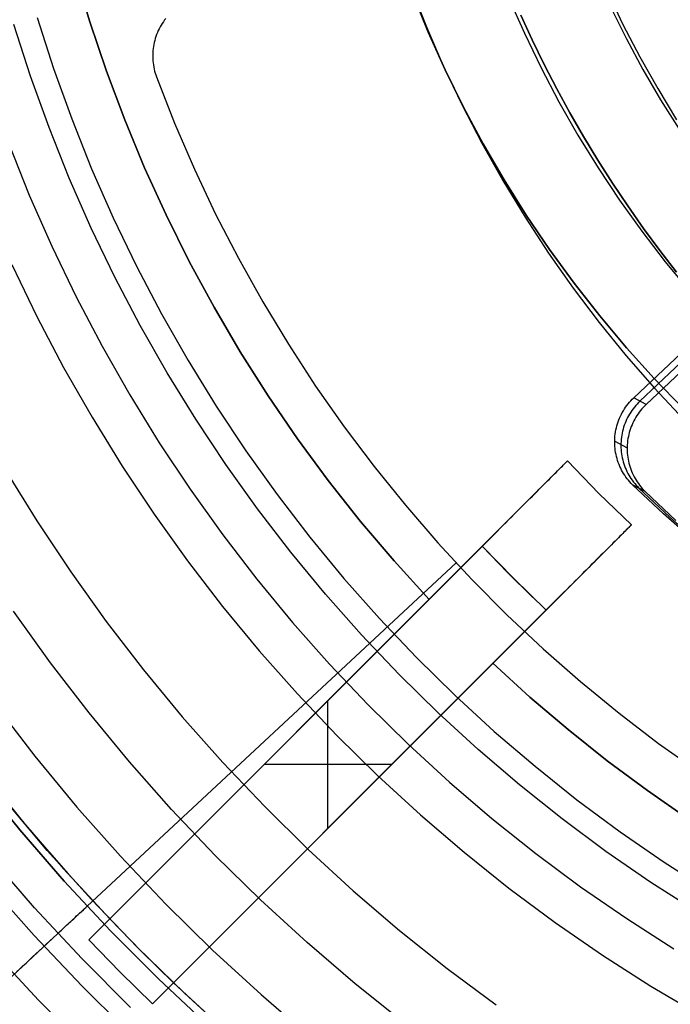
# Model space of a CAD drawing. Header units: millimetres. Extents: x 8929 to 10091, y -2708 to -1691.
# Tile 77 of 196: x 9485 to 9496, y -2082 to -2066. Entities that reach past the tile are written whole.
import ezdxf

# ---------------------------------------------------------------- set-up
doc = ezdxf.new("R2010")
doc.units = ezdxf.units.MM
for name, color, linetype in [('1', 7, 'Continuous'), ('COLOR EXT', 7, 'Continuous'), ('luz', 7, 'Continuous'), ('PLASTICO NEGRO', 7, 'Continuous')]:
    doc.layers.add(name, color=color, linetype=linetype)

msp = doc.modelspace()

# ---------------------------------------------------------------- linework, layer by layer
at = {"layer": '1', "color": 7, "true_color": 0xffffff}
for p, q in [((9491.473, -2065.085, 44.653), (9491.735, -2065.747, 44.653)), ((9494.737, -2065.159, 36.403), (9494.997, -2065.706, 36.403)), ((9493.103, -2065.267, 40.51), (9493.359, -2065.851, 40.51)), ((9493.103, -2065.267, 43.135), (9493.359, -2065.851, 43.135)), ((9494.795, -2065.422, 36.403), (9495.053, -2065.942, 36.403)), ((9493.298, -2065.55, 37.885), (9493.488, -2065.962, 37.885)), ((9493.488, -2065.962, 43.135), (9493.298, -2065.55, 43.135)), ((9491.735, -2065.747, 44.653), (9492.018, -2066.401, 44.653)), ((9493.359, -2065.851, 40.51), (9493.636, -2066.426, 40.51)), ((9493.359, -2065.851, 43.135), (9493.636, -2066.426, 43.135)), ((9494.997, -2065.706, 36.403), (9495.276, -2066.243, 36.403)), ((9493.488, -2065.962, 37.885), (9493.687, -2066.371, 37.885)), ((9493.687, -2066.371, 43.135), (9493.488, -2065.962, 43.135)), ((9495.053, -2065.942, 36.403), (9495.329, -2066.453, 36.403)), ((9495.276, -2066.243, 36.403), (9495.573, -2066.771, 36.403)), ((9492.018, -2066.401, 44.653), (9492.324, -2067.044, 44.653)), ((9493.636, -2066.426, 40.51), (9493.933, -2066.991, 40.51)), ((9493.636, -2066.426, 43.135), (9493.933, -2066.991, 43.135)), ((9493.687, -2066.371, 37.885), (9493.896, -2066.775, 37.885)), ((9493.896, -2066.775, 43.135), (9493.687, -2066.371, 43.135)), ((9495.329, -2066.453, 36.403), (9495.622, -2066.954, 36.403)), ((9493.896, -2066.775, 37.885), (9494.114, -2067.174, 37.885)), ((9494.114, -2067.174, 43.135), (9493.896, -2066.775, 43.135)), ((9495.573, -2066.771, 36.403), (9495.887, -2067.289, 36.403)), ((9493.933, -2066.991, 40.51), (9494.249, -2067.545, 40.51)), ((9493.933, -2066.991, 43.135), (9494.249, -2067.545, 43.135)), ((9495.622, -2066.954, 36.403), (9495.932, -2067.444, 36.403)), ((9492.324, -2067.044, 44.653), (9492.652, -2067.677, 44.653)), ((9494.114, -2067.174, 37.885), (9494.341, -2067.568, 37.885)), ((9494.341, -2067.568, 43.135), (9494.114, -2067.174, 43.135)), ((9494.249, -2067.545, 40.51), (9494.583, -2068.088, 40.51)), ((9494.249, -2067.545, 43.135), (9494.583, -2068.088, 43.135)), ((9494.341, -2067.568, 37.885), (9494.577, -2067.957, 37.885)), ((9494.577, -2067.957, 43.135), (9494.341, -2067.568, 43.135)), ((9492.652, -2067.677, 44.653), (9493.001, -2068.298, 44.653)), ((9494.577, -2067.957, 37.885), (9494.822, -2068.341, 37.885)), ((9494.822, -2068.341, 43.135), (9494.577, -2067.957, 43.135)), ((9494.583, -2068.088, 40.51), (9494.937, -2068.62, 40.51)), ((9494.583, -2068.088, 43.135), (9494.937, -2068.62, 43.135)), ((9493.001, -2068.298, 44.653), (9493.371, -2068.906, 44.653)), ((9494.822, -2068.341, 37.885), (9495.075, -2068.719, 37.885)), ((9495.075, -2068.719, 43.135), (9494.822, -2068.341, 43.135)), ((9494.937, -2068.62, 40.51), (9495.308, -2069.138, 40.51)), ((9494.937, -2068.62, 43.135), (9495.308, -2069.138, 43.135)), ((9495.075, -2068.719, 37.885), (9495.337, -2069.091, 37.885)), ((9495.337, -2069.091, 43.135), (9495.075, -2068.719, 43.135)), ((9493.371, -2068.906, 44.653), (9493.761, -2069.502, 44.653)), ((9495.337, -2069.091, 37.885), (9495.607, -2069.458, 37.885)), ((9495.607, -2069.458, 43.135), (9495.337, -2069.091, 43.135)), ((9495.308, -2069.138, 40.51), (9495.697, -2069.644, 40.51)), ((9495.308, -2069.138, 43.135), (9495.697, -2069.644, 43.135)), ((9495.607, -2069.458, 37.885), (9495.885, -2069.817, 37.885)), ((9495.885, -2069.817, 43.135), (9495.607, -2069.458, 43.135)), ((9493.761, -2069.502, 44.653), (9494.172, -2070.084, 44.653)), ((9495.697, -2069.644, 40.51), (9496.104, -2070.136, 40.51)), ((9495.697, -2069.644, 43.135), (9496.104, -2070.136, 43.135)), ((9494.172, -2070.084, 44.653), (9494.602, -2070.652, 44.653)), ((9494.602, -2070.652, 44.653), (9495.051, -2071.205, 44.653)), ((9495.051, -2071.205, 44.653), (9495.519, -2071.742, 44.653)), ((9495.519, -2071.742, 44.653), (9496.005, -2072.263, 44.653))]:
    msp.add_line(p, q, dxfattribs=at)
at = {"layer": '1', "color": 7, "true_color": 0xf4f4f4}
for p, q in [((9491.501, -2065.192, 206.567), (9491.762, -2065.831, 206.567)), ((9491.762, -2065.831, 208.385), (9491.501, -2065.192, 208.385)), ((9491.501, -2065.192, 207.476), (9491.762, -2065.831, 207.476)), ((9491.762, -2065.831, 206.567), (9492.045, -2066.46, 206.567)), ((9492.045, -2066.46, 208.385), (9491.762, -2065.831, 208.385)), ((9491.762, -2065.831, 207.476), (9492.045, -2066.46, 207.476)), ((9492.045, -2066.46, 206.567), (9492.35, -2067.08, 206.567)), ((9492.35, -2067.08, 208.385), (9492.045, -2066.46, 208.385)), ((9492.045, -2066.46, 207.476), (9492.35, -2067.08, 207.476)), ((9492.35, -2067.08, 206.567), (9492.676, -2067.689, 206.567)), ((9492.676, -2067.689, 208.385), (9492.35, -2067.08, 208.385)), ((9492.35, -2067.08, 207.476), (9492.676, -2067.689, 207.476)), ((9492.676, -2067.689, 206.567), (9493.023, -2068.286, 206.567)), ((9493.023, -2068.286, 208.385), (9492.676, -2067.689, 208.385)), ((9492.676, -2067.689, 207.476), (9493.023, -2068.286, 207.476)), ((9493.023, -2068.286, 206.567), (9493.39, -2068.87, 206.567)), ((9493.39, -2068.87, 208.385), (9493.023, -2068.286, 208.385)), ((9493.023, -2068.286, 207.476), (9493.39, -2068.87, 207.476)), ((9493.39, -2068.87, 206.567), (9493.777, -2069.442, 206.567)), ((9493.777, -2069.442, 208.385), (9493.39, -2068.87, 208.385)), ((9493.39, -2068.87, 207.476), (9493.777, -2069.442, 207.476)), ((9493.777, -2069.442, 206.567), (9494.184, -2070, 206.567)), ((9494.184, -2070, 208.385), (9493.777, -2069.442, 208.385)), ((9493.777, -2069.442, 207.476), (9494.184, -2070, 207.476)), ((9494.184, -2070, 206.567), (9494.61, -2070.544, 206.567)), ((9494.61, -2070.544, 208.385), (9494.184, -2070, 208.385)), ((9494.184, -2070, 207.476), (9494.61, -2070.544, 207.476)), ((9494.61, -2070.544, 206.567), (9495.054, -2071.072, 206.567)), ((9495.054, -2071.072, 208.385), (9494.61, -2070.544, 208.385)), ((9494.61, -2070.544, 207.476), (9495.054, -2071.072, 207.476)), ((9495.054, -2071.072, 206.567), (9495.516, -2071.585, 206.567)), ((9495.516, -2071.585, 208.385), (9495.054, -2071.072, 208.385)), ((9495.054, -2071.072, 207.476), (9495.516, -2071.585, 207.476)), ((9495.516, -2071.585, 206.567), (9495.996, -2072.082, 206.567)), ((9495.996, -2072.082, 208.385), (9495.516, -2071.585, 208.385)), ((9495.516, -2071.585, 207.476), (9495.996, -2072.082, 207.476))]:
    msp.add_line(p, q, dxfattribs=at)
at = {"layer": 'COLOR EXT', "color": 30, "true_color": 0xff8d00}
for p, q in [((9486.143, -2065.66, 16.604), (9485.896, -2064.833, 16.604)), ((9486.143, -2065.66, 20.104), (9485.896, -2064.833, 20.104)), ((9485.896, -2064.833, 18.354), (9486.143, -2065.66, 18.354)), ((9486.417, -2066.478, 16.604), (9486.143, -2065.66, 16.604)), ((9486.417, -2066.478, 20.104), (9486.143, -2065.66, 20.104)), ((9486.143, -2065.66, 18.354), (9486.417, -2066.478, 18.354)), ((9486.72, -2067.286, 16.604), (9486.417, -2066.478, 16.604)), ((9486.72, -2067.286, 20.104), (9486.417, -2066.478, 20.104)), ((9486.417, -2066.478, 18.354), (9486.72, -2067.286, 18.354)), ((9487.05, -2068.083, 16.604), (9486.72, -2067.286, 16.604)), ((9487.05, -2068.083, 20.104), (9486.72, -2067.286, 20.104)), ((9486.72, -2067.286, 18.354), (9487.05, -2068.083, 18.354)), ((9487.408, -2068.868, 16.604), (9487.05, -2068.083, 16.604)), ((9487.408, -2068.868, 20.104), (9487.05, -2068.083, 20.104)), ((9487.05, -2068.083, 18.354), (9487.408, -2068.868, 18.354)), ((9487.793, -2069.64, 16.604), (9487.408, -2068.868, 16.604)), ((9487.793, -2069.64, 20.104), (9487.408, -2068.868, 20.104)), ((9487.408, -2068.868, 18.354), (9487.793, -2069.64, 18.354)), ((9488.204, -2070.399, 16.604), (9487.793, -2069.64, 16.604)), ((9488.204, -2070.399, 20.104), (9487.793, -2069.64, 20.104)), ((9487.793, -2069.64, 18.354), (9488.204, -2070.399, 18.354)), ((9488.641, -2071.143, 16.604), (9488.204, -2070.399, 16.604)), ((9488.641, -2071.143, 20.104), (9488.204, -2070.399, 20.104)), ((9488.204, -2070.399, 18.354), (9488.641, -2071.143, 18.354)), ((9489.103, -2071.871, 16.604), (9488.641, -2071.143, 16.604)), ((9489.103, -2071.871, 20.104), (9488.641, -2071.143, 20.104)), ((9488.641, -2071.143, 18.354), (9489.103, -2071.871, 18.354)), ((9489.59, -2072.583, 16.604), (9489.103, -2071.871, 16.604)), ((9489.59, -2072.583, 20.104), (9489.103, -2071.871, 20.104)), ((9489.103, -2071.871, 18.354), (9489.59, -2072.583, 18.354)), ((9490.102, -2073.278, 16.604), (9489.59, -2072.583, 16.604)), ((9490.102, -2073.278, 20.104), (9489.59, -2072.583, 20.104)), ((9489.59, -2072.583, 18.354), (9490.102, -2073.278, 18.354)), ((9494.075, -2072.952, 21.754), (9486.471, -2080.556, 21.754)), ((9494.075, -2072.952, 20.104), (9491.776, -2075.251, 20.104)), ((9493.953, -2073.074, 25.717), (9493.972, -2073.055, 25.653)), ((9493.972, -2073.055, 25.653), (9493.99, -2073.037, 25.588)), ((9493.99, -2073.037, 25.588), (9494.006, -2073.021, 25.522)), ((9494.006, -2073.021, 25.522), (9494.02, -2073.007, 25.455)), ((9494.02, -2073.007, 25.455), (9494.033, -2072.994, 25.387)), ((9494.033, -2072.994, 25.387), (9494.044, -2072.983, 25.319)), ((9494.044, -2072.983, 25.319), (9494.054, -2072.973, 25.251)), ((9494.054, -2072.973, 25.251), (9494.061, -2072.966, 25.182)), ((9494.061, -2072.966, 25.182), (9494.067, -2072.96, 25.113)), ((9494.067, -2072.96, 25.113), (9494.072, -2072.955, 25.043)), ((9494.072, -2072.955, 25.043), (9494.074, -2072.953, 24.973)), ((9494.074, -2072.953, 24.973), (9494.075, -2072.952, 24.904)), ((9494.075, -2072.952, 24.904), (9494.075, -2072.952, 20.104)), ((9494.596, -2073.491, 24.904), (9494.075, -2072.952, 24.904)), ((9494.075, -2072.952, 20.104), (9494.596, -2073.491, 20.104)), ((9494.075, -2072.952, 22.504), (9494.596, -2073.491, 22.504)), ((9493.805, -2073.222, 26.079), (9493.833, -2073.194, 26.022)), ((9493.833, -2073.194, 26.022), (9493.86, -2073.167, 25.964)), ((9493.86, -2073.167, 25.964), (9493.886, -2073.142, 25.904)), ((9493.886, -2073.142, 25.904), (9493.909, -2073.118, 25.843)), ((9493.909, -2073.118, 25.843), (9493.932, -2073.095, 25.78)), ((9493.932, -2073.095, 25.78), (9493.953, -2073.074, 25.717)), ((9490.637, -2073.955, 16.604), (9490.102, -2073.278, 16.604)), ((9490.637, -2073.955, 20.104), (9490.102, -2073.278, 20.104)), ((9490.102, -2073.278, 18.354), (9490.637, -2073.955, 18.354)), ((9493.607, -2073.42, 26.39), (9493.643, -2073.384, 26.342)), ((9493.643, -2073.384, 26.342), (9493.678, -2073.349, 26.293)), ((9493.678, -2073.349, 26.293), (9493.712, -2073.315, 26.242)), ((9493.712, -2073.315, 26.242), (9493.744, -2073.283, 26.189)), ((9493.744, -2073.283, 26.189), (9493.775, -2073.252, 26.135)), ((9493.775, -2073.252, 26.135), (9493.805, -2073.222, 26.079)), ((9493.451, -2073.576, 26.562), (9493.492, -2073.535, 26.522)), ((9493.492, -2073.535, 26.522), (9493.531, -2073.496, 26.48)), ((9493.531, -2073.496, 26.48), (9493.57, -2073.457, 26.436)), ((9493.57, -2073.457, 26.436), (9493.607, -2073.42, 26.39)), ((9495.136, -2074.012, 24.904), (9494.596, -2073.491, 24.904)), ((9494.596, -2073.491, 20.104), (9495.136, -2074.012, 20.104)), ((9494.596, -2073.491, 22.504), (9495.136, -2074.012, 22.504)), ((9494.596, -2073.491, 20.104), (9494.596, -2073.491, 24.904)), ((9493.28, -2073.747, 26.701), (9493.324, -2073.703, 26.67)), ((9493.324, -2073.703, 26.67), (9493.368, -2073.659, 26.636)), ((9493.368, -2073.659, 26.636), (9493.41, -2073.617, 26.6)), ((9493.41, -2073.617, 26.6), (9493.451, -2073.576, 26.562)), ((9493.144, -2073.883, 26.783), (9493.19, -2073.837, 26.758)), ((9493.19, -2073.837, 26.758), (9493.236, -2073.791, 26.731)), ((9493.236, -2073.791, 26.731), (9493.28, -2073.747, 26.701)), ((9487.531, -2081.617, 21.754), (9495.136, -2074.012, 21.754)), ((9491.195, -2074.613, 16.604), (9490.637, -2073.955, 16.604)), ((9491.195, -2074.613, 20.104), (9490.637, -2073.955, 20.104)), ((9490.637, -2073.955, 18.354), (9491.195, -2074.613, 18.354)), ((9492.837, -2076.312, 20.104), (9495.136, -2074.012, 20.104)), ((9492.954, -2074.073, 26.86), (9493.002, -2074.025, 26.844)), ((9493.002, -2074.025, 26.844), (9493.05, -2073.977, 26.826)), ((9493.05, -2073.977, 26.826), (9493.097, -2073.93, 26.806)), ((9493.097, -2073.93, 26.806), (9493.144, -2073.883, 26.783)), ((9495.114, -2074.034, 25.251), (9495.105, -2074.043, 25.319)), ((9495.122, -2074.026, 25.182), (9495.114, -2074.034, 25.251)), ((9495.128, -2074.02, 25.113), (9495.122, -2074.026, 25.182)), ((9495.132, -2074.016, 25.043), (9495.128, -2074.02, 25.113)), ((9495.135, -2074.013, 24.973), (9495.132, -2074.016, 25.043)), ((9495.136, -2074.012, 24.904), (9495.135, -2074.013, 24.973)), ((9495.136, -2074.012, 20.104), (9495.136, -2074.012, 24.904)), ((9492.808, -2074.219, 26.893), (9492.857, -2074.17, 26.884)), ((9492.857, -2074.17, 26.884), (9492.906, -2074.121, 26.873)), ((9492.906, -2074.121, 26.873), (9492.954, -2074.073, 26.86)), ((9494.946, -2074.202, 25.904), (9494.921, -2074.228, 25.964)), ((9494.97, -2074.178, 25.843), (9494.946, -2074.202, 25.904)), ((9494.993, -2074.156, 25.78), (9494.97, -2074.178, 25.843)), ((9495.013, -2074.135, 25.717), (9494.993, -2074.156, 25.78)), ((9495.033, -2074.116, 25.653), (9495.013, -2074.135, 25.717)), ((9495.05, -2074.098, 25.588), (9495.033, -2074.116, 25.653)), ((9495.067, -2074.082, 25.522), (9495.05, -2074.098, 25.588)), ((9495.081, -2074.067, 25.455), (9495.067, -2074.082, 25.522)), ((9495.094, -2074.055, 25.387), (9495.081, -2074.067, 25.455)), ((9495.105, -2074.043, 25.319), (9495.094, -2074.055, 25.387)), ((9492.66, -2074.367, 26.904), (9492.71, -2074.317, 26.902)), ((9492.71, -2074.317, 26.902), (9492.759, -2074.268, 26.899)), ((9492.759, -2074.268, 26.899), (9492.808, -2074.219, 26.893)), ((9494.805, -2074.344, 26.189), (9494.772, -2074.376, 26.242)), ((9494.836, -2074.313, 26.135), (9494.805, -2074.344, 26.189)), ((9494.866, -2074.283, 26.079), (9494.836, -2074.313, 26.135)), ((9494.894, -2074.255, 26.022), (9494.866, -2074.283, 26.079)), ((9494.921, -2074.228, 25.964), (9494.894, -2074.255, 26.022)), ((9486.471, -2080.556, 26.904), (9492.66, -2074.367, 26.904)), ((9493.182, -2074.905, 26.904), (9492.66, -2074.367, 26.904)), ((9492.66, -2074.367, 26.904), (9493.075, -2074.797, 26.904)), ((9494.63, -2074.518, 26.436), (9494.592, -2074.556, 26.48)), ((9494.668, -2074.481, 26.39), (9494.63, -2074.518, 26.436)), ((9494.704, -2074.445, 26.342), (9494.668, -2074.481, 26.39)), ((9494.739, -2074.41, 26.293), (9494.704, -2074.445, 26.342)), ((9494.772, -2074.376, 26.242), (9494.739, -2074.41, 26.293)), ((9491.776, -2075.251, 16.604), (9491.195, -2074.613, 16.604)), ((9491.776, -2075.251, 20.104), (9491.195, -2074.613, 20.104)), ((9491.195, -2074.613, 18.354), (9491.776, -2075.251, 18.354)), ((9494.471, -2074.678, 26.6), (9494.428, -2074.72, 26.636)), ((9494.512, -2074.636, 26.562), (9494.471, -2074.678, 26.6)), ((9494.552, -2074.596, 26.522), (9494.512, -2074.636, 26.562)), ((9494.592, -2074.556, 26.48), (9494.552, -2074.596, 26.522)), ((9493.075, -2074.797, 26.904), (9493.5, -2075.217, 26.904)), ((9494.296, -2074.852, 26.731), (9494.251, -2074.897, 26.758)), ((9494.341, -2074.807, 26.701), (9494.296, -2074.852, 26.731)), ((9494.385, -2074.763, 26.67), (9494.341, -2074.807, 26.701)), ((9494.428, -2074.72, 26.636), (9494.385, -2074.763, 26.67)), ((9493.721, -2075.427, 26.904), (9493.182, -2074.905, 26.904)), ((9494.158, -2074.99, 26.806), (9494.111, -2075.038, 26.826)), ((9494.205, -2074.944, 26.783), (9494.158, -2074.99, 26.806)), ((9494.251, -2074.897, 26.758), (9494.205, -2074.944, 26.783)), ((9493.967, -2075.182, 26.873), (9493.918, -2075.231, 26.884)), ((9494.015, -2075.133, 26.86), (9493.967, -2075.182, 26.873)), ((9494.063, -2075.085, 26.844), (9494.015, -2075.133, 26.86)), ((9494.111, -2075.038, 26.826), (9494.063, -2075.085, 26.844)), ((9491.776, -2075.251, 16.604), (9486.122, -2080.905, 16.604)), ((9491.776, -2075.251, 20.104), (9491.776, -2075.251, 16.604)), ((9493.82, -2075.329, 26.899), (9493.77, -2075.378, 26.902)), ((9493.869, -2075.28, 26.893), (9493.82, -2075.329, 26.899)), ((9493.918, -2075.231, 26.884), (9493.869, -2075.28, 26.893)), ((9493.721, -2075.427, 26.904), (9487.531, -2081.617, 26.904)), ((9493.77, -2075.378, 26.902), (9493.721, -2075.427, 26.904)), ((9487.182, -2081.966, 16.604), (9492.837, -2076.312, 16.604)), ((9492.837, -2076.312, 16.604), (9492.837, -2076.312, 20.104)), ((9493.451, -2076.872, 20.104), (9492.837, -2076.312, 20.104)), ((9493.451, -2076.872, 16.604), (9492.837, -2076.312, 16.604)), ((9492.837, -2076.312, 18.354), (9493.451, -2076.872, 18.354)), ((9490.096, -2079.052, 26.904), (9490.096, -2076.931, 26.904)), ((9490.099, -2076.929, 16.604), (9490.099, -2076.929, 26.904)), ((9494.085, -2077.411, 20.104), (9493.451, -2076.872, 20.104)), ((9494.085, -2077.411, 16.604), (9493.451, -2076.872, 16.604)), ((9493.451, -2076.872, 18.354), (9494.085, -2077.411, 18.354)), ((9494.735, -2077.929, 20.104), (9494.085, -2077.411, 20.104)), ((9494.735, -2077.929, 16.604), (9494.085, -2077.411, 16.604)), ((9494.085, -2077.411, 18.354), (9494.735, -2077.929, 18.354)), ((9495.403, -2078.425, 20.104), (9494.735, -2077.929, 20.104)), ((9495.403, -2078.425, 16.604), (9494.735, -2077.929, 16.604)), ((9494.735, -2077.929, 18.354), (9495.403, -2078.425, 18.354)), ((9491.157, -2077.992, 26.904), (9489.035, -2077.992, 26.904)), ((9491.159, -2077.989, 16.604), (9491.159, -2077.989, 26.904)), ((9484.472, -2078.256, 24.704), (9485.114, -2079.044, 24.704)), ((9496.087, -2078.898, 20.104), (9495.403, -2078.425, 20.104)), ((9496.087, -2078.898, 16.604), (9495.403, -2078.425, 16.604)), ((9495.403, -2078.425, 18.354), (9496.087, -2078.898, 18.354)), ((9485.435, -2079.418, 29.904), (9484.73, -2078.579, 29.904)), ((9484.97, -2078.871, 19.504), (9485.706, -2079.726, 19.504)), ((9485.114, -2079.044, 24.704), (9485.781, -2079.81, 24.704)), ((9486.167, -2080.234, 29.904), (9485.435, -2079.418, 29.904)), ((9485.706, -2079.726, 19.504), (9486.471, -2080.556, 19.504)), ((9485.781, -2079.81, 24.704), (9486.471, -2080.556, 24.704)), ((9486.927, -2081.025, 29.904), (9486.167, -2080.234, 29.904)), ((9486.471, -2080.556, 19.504), (9486.122, -2080.905, 19.504)), ((9486.471, -2080.556, 26.904), (9486.995, -2081.093, 26.904)), ((9486.471, -2080.556, 19.504), (9486.471, -2080.556, 26.904)), ((9486.122, -2080.905, 16.604), (9486.122, -2080.905, 19.504)), ((9486.646, -2081.442, 16.604), (9486.122, -2080.905, 16.604)), ((9486.122, -2080.905, 19.504), (9486.646, -2081.442, 19.504)), ((9486.646, -2081.442, 18.054), (9486.122, -2080.905, 18.054)), ((9487.713, -2081.789, 29.904), (9486.927, -2081.025, 29.904)), ((9486.995, -2081.093, 26.904), (9487.531, -2081.617, 26.904)), ((9487.182, -2081.966, 16.604), (9486.646, -2081.442, 16.604)), ((9486.646, -2081.442, 19.504), (9487.182, -2081.966, 19.504)), ((9487.182, -2081.966, 18.054), (9486.646, -2081.442, 18.054)), ((9486.646, -2081.442, 19.504), (9486.646, -2081.442, 16.604)), ((9487.182, -2081.966, 19.504), (9487.531, -2081.617, 19.504)), ((9487.531, -2081.617, 19.504), (9488.359, -2082.38, 19.504)), ((9487.531, -2081.617, 26.904), (9487.531, -2081.617, 19.504)), ((9487.531, -2081.617, 24.704), (9488.359, -2082.38, 24.704)), ((9488.524, -2082.526, 29.904), (9487.713, -2081.789, 29.904)), ((9487.182, -2081.966, 19.504), (9487.182, -2081.966, 16.604))]:
    msp.add_line(p, q, dxfattribs=at)
at = {"layer": 'luz', "color": 7, "true_color": 0xffffff}
for p, q in [((9485.267, -2065.587, -19.742), (9485.539, -2066.436, -19.742)), ((9485.157, -2066.565, -19.778), (9484.881, -2065.704, -19.778)), ((9485.539, -2066.436, -19.742), (9485.841, -2067.274, -19.742)), ((9485.464, -2067.417, -19.778), (9485.157, -2066.565, -19.778)), ((9485.841, -2067.274, -19.742), (9486.171, -2068.102, -19.742)), ((9485.799, -2068.258, -19.778), (9485.464, -2067.417, -19.778)), ((9484.789, -2067.673, -19.778), (9485.134, -2068.537, -19.778)), ((9486.171, -2068.102, -19.742), (9486.53, -2068.917, -19.742)), ((9486.163, -2069.086, -19.778), (9485.799, -2068.258, -19.778)), ((9485.134, -2068.537, -19.778), (9485.508, -2069.388, -19.778)), ((9486.53, -2068.917, -19.742), (9486.916, -2069.72, -19.742)), ((9486.556, -2069.901, -19.778), (9486.163, -2069.086, -19.778)), ((9485.508, -2069.388, -19.778), (9485.912, -2070.226, -19.778)), ((9484.848, -2069.692, -20.092), (9485.262, -2070.552, -20.092)), ((9486.916, -2069.72, -19.742), (9487.33, -2070.509, -19.742)), ((9486.977, -2070.703, -19.778), (9486.556, -2069.901, -19.778)), ((9485.912, -2070.226, -19.778), (9486.344, -2071.049, -19.778)), ((9485.262, -2070.552, -20.092), (9485.706, -2071.398, -20.092)), ((9487.33, -2070.509, -19.742), (9487.772, -2071.283, -19.742)), ((9487.425, -2071.489, -19.778), (9486.977, -2070.703, -19.778)), ((9486.344, -2071.049, -19.778), (9486.804, -2071.857, -19.778)), ((9485.706, -2071.398, -20.092), (9486.179, -2072.228, -20.092)), ((9487.772, -2071.283, -19.742), (9488.239, -2072.042, -19.742)), ((9487.9, -2072.259, -19.778), (9487.425, -2071.489, -19.778)), ((9486.804, -2071.857, -19.778), (9487.292, -2072.649, -19.778)), ((9488.239, -2072.042, -19.742), (9488.733, -2072.784, -19.742)), ((9486.179, -2072.228, -20.092), (9486.68, -2073.041, -20.092)), ((9488.401, -2073.013, -19.778), (9487.9, -2072.259, -19.778)), ((9487.292, -2072.649, -19.778), (9487.807, -2073.423, -19.778)), ((9488.733, -2072.784, -19.742), (9489.251, -2073.509, -19.742)), ((9486.68, -2073.041, -20.092), (9487.209, -2073.836, -20.092)), ((9488.928, -2073.749, -19.778), (9488.401, -2073.013, -19.778)), ((9484.731, -2073.086, -20.817), (9485.263, -2073.948, -20.817)), ((9487.807, -2073.423, -19.778), (9488.348, -2074.179, -19.778)), ((9489.251, -2073.509, -19.742), (9489.795, -2074.215, -19.742)), ((9487.209, -2073.836, -20.092), (9487.765, -2074.612, -20.092)), ((9489.48, -2074.466, -19.778), (9488.928, -2073.749, -19.778)), ((9485.263, -2073.948, -20.817), (9485.824, -2074.792, -20.817)), ((9488.348, -2074.179, -19.778), (9488.916, -2074.916, -19.778)), ((9489.795, -2074.215, -19.742), (9490.362, -2074.902, -19.742)), ((9490.056, -2075.164, -19.778), (9489.48, -2074.466, -19.778)), ((9487.765, -2074.612, -20.092), (9488.347, -2075.369, -20.092)), ((9485.824, -2074.792, -20.817), (9486.414, -2075.616, -20.817)), ((9488.916, -2074.916, -19.778), (9489.508, -2075.633, -19.778)), ((9490.362, -2074.902, -19.742), (9490.953, -2075.569, -19.742)), ((9490.656, -2075.841, -19.778), (9490.056, -2075.164, -19.778)), ((9485.488, -2076.303, -20.509), (9484.875, -2075.447, -20.509)), ((9488.347, -2075.369, -20.092), (9488.955, -2076.105, -20.092)), ((9486.414, -2075.616, -20.817), (9487.032, -2076.418, -20.817)), ((9489.508, -2075.633, -19.778), (9490.124, -2076.329, -19.778)), ((9490.953, -2075.569, -19.742), (9491.567, -2076.215, -19.742)), ((9491.279, -2076.497, -19.778), (9490.656, -2075.841, -19.778)), ((9488.955, -2076.105, -20.092), (9489.589, -2076.82, -20.092)), ((9486.13, -2077.137, -20.509), (9485.488, -2076.303, -20.509)), ((9491.567, -2076.215, -19.742), (9492.202, -2076.839, -19.742)), ((9487.032, -2076.418, -20.817), (9487.677, -2077.199, -20.817)), ((9490.124, -2076.329, -19.778), (9490.765, -2077.003, -19.778)), ((9491.925, -2077.132, -19.778), (9491.279, -2076.497, -19.778)), ((9489.589, -2076.82, -20.092), (9490.246, -2077.513, -20.092)), ((9492.202, -2076.839, -19.742), (9492.859, -2077.442, -19.742)), ((9484.562, -2076.99, -20.202), (9485.229, -2077.856, -20.202)), ((9486.801, -2077.949, -20.509), (9486.13, -2077.137, -20.509)), ((9490.765, -2077.003, -19.778), (9491.428, -2077.655, -19.778)), ((9492.592, -2077.744, -19.778), (9491.925, -2077.132, -19.778)), ((9487.677, -2077.199, -20.817), (9488.349, -2077.958, -20.817)), ((9492.859, -2077.442, -19.742), (9493.536, -2078.021, -19.742)), ((9490.246, -2077.513, -20.092), (9490.927, -2078.182, -20.092)), ((9491.428, -2077.655, -19.778), (9492.113, -2078.284, -19.778)), ((9493.279, -2078.332, -19.778), (9492.592, -2077.744, -19.778)), ((9485.229, -2077.856, -20.202), (9485.925, -2078.698, -20.202)), ((9487.499, -2078.737, -20.509), (9486.801, -2077.949, -20.509)), ((9488.349, -2077.958, -20.817), (9489.046, -2078.692, -20.817)), ((9493.536, -2078.021, -19.742), (9494.233, -2078.577, -19.742)), ((9490.927, -2078.182, -20.092), (9491.631, -2078.828, -20.092)), ((9492.113, -2078.284, -19.778), (9492.82, -2078.888, -19.778)), ((9493.987, -2078.896, -19.778), (9493.279, -2078.332, -19.778)), ((9494.233, -2078.577, -19.742), (9494.948, -2079.108, -19.742)), ((9485.925, -2078.698, -20.202), (9486.649, -2079.516, -20.202)), ((9488.224, -2079.501, -20.509), (9487.499, -2078.737, -20.509)), ((9489.046, -2078.692, -20.817), (9489.769, -2079.403, -20.817)), ((9491.631, -2078.828, -20.092), (9492.357, -2079.449, -20.092)), ((9492.82, -2078.888, -19.778), (9493.547, -2079.468, -19.778)), ((9494.714, -2079.436, -19.778), (9493.987, -2078.896, -19.778)), ((9494.948, -2079.108, -19.742), (9495.682, -2079.614, -19.742)), ((9489.769, -2079.403, -20.817), (9490.515, -2080.087, -20.817)), ((9486.649, -2079.516, -20.202), (9487.402, -2080.309, -20.202)), ((9488.975, -2080.239, -20.509), (9488.224, -2079.501, -20.509)), ((9492.357, -2079.449, -20.092), (9493.103, -2080.044, -20.092)), ((9493.547, -2079.468, -19.778), (9494.293, -2080.022, -19.778)), ((9495.458, -2079.95, -19.778), (9494.714, -2079.436, -19.778)), ((9495.682, -2079.614, -19.742), (9496.432, -2080.095, -19.742)), ((9484.445, -2079.964, -21.265), (9485.214, -2080.832, -21.265)), ((9490.515, -2080.087, -20.817), (9491.285, -2080.746, -20.817)), ((9493.103, -2080.044, -20.092), (9493.87, -2080.613, -20.092)), ((9494.293, -2080.022, -19.778), (9495.059, -2080.551, -19.778)), ((9496.22, -2080.438, -19.778), (9495.458, -2079.95, -19.778)), ((9489.751, -2080.95, -20.509), (9488.975, -2080.239, -20.509)), ((9487.402, -2080.309, -20.202), (9488.181, -2081.075, -20.202)), ((9495.059, -2080.551, -19.778), (9495.842, -2081.052, -19.778)), ((9493.87, -2080.613, -20.092), (9494.656, -2081.156, -20.092)), ((9485.214, -2080.832, -21.265), (9486.013, -2081.674, -21.265)), ((9491.285, -2080.746, -20.817), (9492.077, -2081.378, -20.817)), ((9490.551, -2081.635, -20.509), (9489.751, -2080.95, -20.509)), ((9488.181, -2081.075, -20.202), (9488.986, -2081.813, -20.202)), ((9494.656, -2081.156, -20.092), (9495.46, -2081.671, -20.092)), ((9492.077, -2081.378, -20.817), (9492.891, -2081.982, -20.817)), ((9486.013, -2081.674, -21.265), (9486.84, -2082.487, -21.265)), ((9491.374, -2082.291, -20.509), (9490.551, -2081.635, -20.509)), ((9495.46, -2081.671, -20.092), (9496.282, -2082.158, -20.092)), ((9488.986, -2081.813, -20.202), (9489.817, -2082.524, -20.202))]:
    msp.add_line(p, q, dxfattribs=at)
at = {"layer": 'PLASTICO NEGRO', "color": 254, "true_color": 0xcad1ee}
for p, q in [((9487.344, -2065.688, 29.904), (9487.326, -2065.717, 29.904)), ((9487.344, -2065.688, 31.404), (9487.326, -2065.717, 31.404)), ((9487.344, -2065.688, 30.654), (9487.326, -2065.717, 30.654)), ((9487.363, -2065.659, 29.904), (9487.344, -2065.688, 29.904)), ((9487.363, -2065.659, 31.404), (9487.344, -2065.688, 31.404)), ((9487.363, -2065.659, 30.654), (9487.344, -2065.688, 30.654)), ((9487.383, -2065.631, 29.904), (9487.363, -2065.659, 29.904)), ((9487.383, -2065.631, 31.404), (9487.363, -2065.659, 31.404)), ((9487.383, -2065.631, 30.654), (9487.363, -2065.659, 30.654)), ((9487.404, -2065.604, 29.904), (9487.383, -2065.631, 29.904)), ((9487.404, -2065.604, 31.404), (9487.383, -2065.631, 31.404)), ((9487.404, -2065.604, 30.654), (9487.383, -2065.631, 30.654)), ((9487.264, -2065.839, 29.904), (9487.251, -2065.871, 29.904)), ((9487.264, -2065.839, 31.404), (9487.251, -2065.871, 31.404)), ((9487.264, -2065.839, 30.654), (9487.251, -2065.871, 30.654)), ((9487.278, -2065.808, 29.904), (9487.264, -2065.839, 29.904)), ((9487.278, -2065.808, 31.404), (9487.264, -2065.839, 31.404)), ((9487.278, -2065.808, 30.654), (9487.264, -2065.839, 30.654)), ((9487.293, -2065.777, 29.904), (9487.278, -2065.808, 29.904)), ((9487.293, -2065.777, 31.404), (9487.278, -2065.808, 31.404)), ((9487.293, -2065.777, 30.654), (9487.278, -2065.808, 30.654)), ((9487.309, -2065.747, 29.904), (9487.293, -2065.777, 29.904)), ((9487.309, -2065.747, 31.404), (9487.293, -2065.777, 31.404)), ((9487.309, -2065.747, 30.654), (9487.293, -2065.777, 30.654)), ((9487.326, -2065.717, 29.904), (9487.309, -2065.747, 29.904)), ((9487.326, -2065.717, 31.404), (9487.309, -2065.747, 31.404)), ((9487.326, -2065.717, 30.654), (9487.309, -2065.747, 30.654)), ((9487.211, -2066.003, 29.904), (9487.204, -2066.036, 29.904)), ((9487.211, -2066.003, 31.404), (9487.204, -2066.036, 31.404)), ((9487.211, -2066.003, 30.654), (9487.204, -2066.036, 30.654)), ((9487.219, -2065.969, 29.904), (9487.211, -2066.003, 29.904)), ((9487.219, -2065.969, 31.404), (9487.211, -2066.003, 31.404)), ((9487.219, -2065.969, 30.654), (9487.211, -2066.003, 30.654)), ((9487.229, -2065.936, 29.904), (9487.219, -2065.969, 29.904)), ((9487.229, -2065.936, 31.404), (9487.219, -2065.969, 31.404)), ((9487.229, -2065.936, 30.654), (9487.219, -2065.969, 30.654)), ((9487.239, -2065.904, 29.904), (9487.229, -2065.936, 29.904)), ((9487.239, -2065.904, 31.404), (9487.229, -2065.936, 31.404)), ((9487.239, -2065.904, 30.654), (9487.229, -2065.936, 30.654)), ((9487.251, -2065.871, 29.904), (9487.239, -2065.904, 29.904)), ((9487.251, -2065.871, 31.404), (9487.239, -2065.904, 31.404)), ((9487.251, -2065.871, 30.654), (9487.239, -2065.904, 30.654)), ((9487.187, -2066.172, 29.904), (9487.186, -2066.207, 29.904)), ((9487.187, -2066.172, 31.404), (9487.186, -2066.207, 31.404)), ((9487.187, -2066.172, 30.654), (9487.186, -2066.207, 30.654)), ((9487.189, -2066.138, 29.904), (9487.187, -2066.172, 29.904)), ((9487.189, -2066.138, 31.404), (9487.187, -2066.172, 31.404)), ((9487.189, -2066.138, 30.654), (9487.187, -2066.172, 30.654)), ((9487.193, -2066.104, 29.904), (9487.189, -2066.138, 29.904)), ((9487.193, -2066.104, 31.404), (9487.189, -2066.138, 31.404)), ((9487.193, -2066.104, 30.654), (9487.189, -2066.138, 30.654)), ((9487.198, -2066.07, 29.904), (9487.193, -2066.104, 29.904)), ((9487.198, -2066.07, 31.404), (9487.193, -2066.104, 31.404)), ((9487.198, -2066.07, 30.654), (9487.193, -2066.104, 30.654)), ((9487.204, -2066.036, 29.904), (9487.198, -2066.07, 29.904)), ((9487.204, -2066.036, 31.404), (9487.198, -2066.07, 31.404)), ((9487.204, -2066.036, 30.654), (9487.198, -2066.07, 30.654)), ((9487.186, -2066.207, 29.904), (9487.185, -2066.241, 29.904)), ((9487.186, -2066.207, 31.404), (9487.185, -2066.241, 31.404)), ((9487.186, -2066.207, 30.654), (9487.185, -2066.241, 30.654)), ((9487.185, -2066.241, 29.904), (9487.186, -2066.275, 29.904)), ((9487.185, -2066.241, 31.404), (9487.186, -2066.275, 31.404)), ((9487.185, -2066.241, 30.654), (9487.186, -2066.275, 30.654)), ((9487.186, -2066.275, 29.904), (9487.189, -2066.309, 29.904)), ((9487.186, -2066.275, 31.404), (9487.189, -2066.309, 31.404)), ((9487.186, -2066.275, 30.654), (9487.189, -2066.309, 30.654)), ((9487.189, -2066.309, 29.904), (9487.192, -2066.344, 29.904)), ((9487.189, -2066.309, 31.404), (9487.192, -2066.344, 31.404)), ((9487.189, -2066.309, 30.654), (9487.192, -2066.344, 30.654)), ((9487.192, -2066.344, 29.904), (9487.197, -2066.378, 29.904)), ((9487.192, -2066.344, 31.404), (9487.197, -2066.378, 31.404)), ((9487.192, -2066.344, 30.654), (9487.197, -2066.378, 30.654)), ((9487.197, -2066.378, 29.904), (9487.202, -2066.412, 29.904)), ((9487.197, -2066.378, 31.404), (9487.202, -2066.412, 31.404)), ((9487.197, -2066.378, 30.654), (9487.202, -2066.412, 30.654)), ((9487.202, -2066.412, 29.904), (9487.209, -2066.445, 29.904)), ((9487.202, -2066.412, 31.404), (9487.209, -2066.445, 31.404)), ((9487.202, -2066.412, 30.654), (9487.209, -2066.445, 30.654)), ((9487.209, -2066.445, 29.904), (9487.217, -2066.479, 29.904)), ((9487.209, -2066.445, 31.404), (9487.217, -2066.479, 31.404)), ((9487.209, -2066.445, 30.654), (9487.217, -2066.479, 30.654)), ((9487.217, -2066.479, 29.904), (9487.226, -2066.512, 29.904)), ((9487.217, -2066.479, 31.404), (9487.226, -2066.512, 31.404)), ((9487.217, -2066.479, 30.654), (9487.226, -2066.512, 30.654)), ((9487.226, -2066.512, 29.904), (9487.237, -2066.544, 29.904)), ((9487.226, -2066.512, 31.404), (9487.237, -2066.544, 31.404)), ((9487.226, -2066.512, 30.654), (9487.237, -2066.544, 30.654)), ((9487.237, -2066.544, 29.904), (9487.248, -2066.577, 29.904)), ((9487.237, -2066.544, 31.404), (9487.248, -2066.577, 31.404)), ((9487.237, -2066.544, 30.654), (9487.248, -2066.577, 30.654)), ((9487.248, -2066.577, 31.404), (9487.549, -2067.346, 31.404)), ((9487.248, -2066.577, 29.904), (9487.549, -2067.346, 29.904)), ((9487.248, -2066.577, 31.404), (9487.248, -2066.577, 29.904)), ((9487.248, -2066.577, 30.654), (9487.549, -2067.346, 30.654)), ((9487.549, -2067.346, 31.404), (9487.877, -2068.105, 31.404)), ((9487.549, -2067.346, 29.904), (9487.877, -2068.105, 29.904)), ((9487.549, -2067.346, 30.654), (9487.877, -2068.105, 30.654)), ((9487.877, -2068.105, 31.404), (9488.23, -2068.853, 31.404)), ((9487.877, -2068.105, 29.904), (9488.23, -2068.853, 29.904)), ((9487.877, -2068.105, 30.654), (9488.23, -2068.853, 30.654)), ((9488.23, -2068.853, 31.404), (9488.608, -2069.587, 31.404)), ((9488.23, -2068.853, 29.904), (9488.608, -2069.587, 29.904)), ((9488.23, -2068.853, 30.654), (9488.608, -2069.587, 30.654)), ((9488.608, -2069.587, 31.404), (9489.012, -2070.309, 31.404)), ((9488.608, -2069.587, 29.904), (9489.012, -2070.309, 29.904)), ((9488.608, -2069.587, 30.654), (9489.012, -2070.309, 30.654)), ((9489.012, -2070.309, 31.404), (9489.439, -2071.016, 31.404)), ((9489.012, -2070.309, 29.904), (9489.439, -2071.016, 29.904)), ((9489.012, -2070.309, 30.654), (9489.439, -2071.016, 30.654)), ((9495.176, -2071.904, 30.361), (9496.448, -2070.701, 30.449)), ((9496.551, -2070.757, 29.708), (9495.279, -2071.959, 29.62)), ((9496.655, -2070.812, 28.967), (9495.382, -2072.014, 28.879)), ((9489.439, -2071.016, 31.404), (9489.89, -2071.709, 31.404)), ((9489.439, -2071.016, 29.904), (9489.89, -2071.709, 29.904)), ((9489.439, -2071.016, 30.654), (9489.89, -2071.709, 30.654)), ((9489.89, -2071.709, 31.404), (9490.365, -2072.385, 31.404)), ((9489.89, -2071.709, 29.904), (9490.365, -2072.385, 29.904)), ((9489.89, -2071.709, 30.654), (9490.365, -2072.385, 30.654)), ((9495.151, -2071.928, 30.359), (9495.176, -2071.904, 30.361)), ((9495.382, -2072.014, 28.879), (9495.176, -2071.904, 30.361)), ((9495.022, -2072.088, 30.353), (9495.041, -2072.06, 30.353)), ((9495.041, -2072.06, 30.353), (9495.061, -2072.032, 30.354)), ((9495.061, -2072.032, 30.354), (9495.082, -2072.005, 30.355)), ((9495.082, -2072.005, 30.355), (9495.104, -2071.978, 30.356)), ((9495.104, -2071.978, 30.356), (9495.127, -2071.953, 30.358)), ((9495.127, -2071.953, 30.358), (9495.151, -2071.928, 30.359)), ((9495.186, -2072.06, 29.615), (9495.164, -2072.087, 29.614)), ((9495.208, -2072.033, 29.616), (9495.186, -2072.06, 29.615)), ((9495.231, -2072.008, 29.617), (9495.208, -2072.033, 29.616)), ((9495.254, -2071.983, 29.619), (9495.231, -2072.008, 29.617)), ((9495.279, -2071.959, 29.62), (9495.254, -2071.983, 29.619)), ((9495.334, -2072.063, 28.876), (9495.311, -2072.088, 28.875)), ((9495.358, -2072.038, 28.877), (9495.334, -2072.063, 28.876)), ((9495.382, -2072.014, 28.879), (9495.358, -2072.038, 28.877)), ((9494.928, -2072.272, 30.353), (9494.941, -2072.24, 30.353)), ((9494.941, -2072.24, 30.353), (9494.955, -2072.209, 30.353)), ((9494.955, -2072.209, 30.353), (9494.97, -2072.178, 30.352)), ((9494.97, -2072.178, 30.352), (9494.986, -2072.148, 30.352)), ((9494.986, -2072.148, 30.352), (9495.003, -2072.118, 30.353)), ((9495.003, -2072.118, 30.353), (9495.022, -2072.088, 30.353)), ((9495.073, -2072.233, 29.612), (9495.058, -2072.264, 29.612)), ((9495.089, -2072.203, 29.612), (9495.073, -2072.233, 29.612)), ((9495.107, -2072.173, 29.612), (9495.089, -2072.203, 29.612)), ((9495.125, -2072.143, 29.613), (9495.107, -2072.173, 29.612)), ((9495.144, -2072.115, 29.613), (9495.125, -2072.143, 29.613)), ((9495.164, -2072.087, 29.614), (9495.144, -2072.115, 29.613)), ((9495.21, -2072.228, 28.871), (9495.193, -2072.258, 28.871)), ((9495.228, -2072.199, 28.871), (9495.21, -2072.228, 28.871)), ((9495.248, -2072.17, 28.872), (9495.228, -2072.199, 28.871)), ((9495.268, -2072.142, 28.873), (9495.248, -2072.17, 28.872)), ((9495.289, -2072.115, 28.874), (9495.268, -2072.142, 28.873)), ((9495.311, -2072.088, 28.875), (9495.289, -2072.115, 28.874)), ((9490.365, -2072.385, 31.404), (9490.863, -2073.045, 31.404)), ((9490.365, -2072.385, 29.904), (9490.863, -2073.045, 29.904)), ((9490.365, -2072.385, 30.654), (9490.863, -2073.045, 30.654)), ((9494.879, -2072.437, 30.359), (9494.887, -2072.404, 30.358)), ((9494.887, -2072.404, 30.358), (9494.895, -2072.37, 30.356)), ((9494.895, -2072.37, 30.356), (9494.905, -2072.337, 30.355)), ((9494.905, -2072.337, 30.355), (9494.916, -2072.305, 30.354)), ((9494.916, -2072.305, 30.354), (9494.928, -2072.272, 30.353)), ((9495.008, -2072.392, 29.615), (9494.998, -2072.425, 29.616)), ((9495.019, -2072.36, 29.614), (9495.008, -2072.392, 29.615)), ((9495.031, -2072.327, 29.613), (9495.019, -2072.36, 29.614)), ((9495.044, -2072.295, 29.613), (9495.031, -2072.327, 29.613)), ((9495.058, -2072.264, 29.612), (9495.044, -2072.295, 29.613)), ((9495.134, -2072.382, 28.872), (9495.122, -2072.415, 28.873)), ((9495.147, -2072.35, 28.871), (9495.134, -2072.382, 28.872)), ((9495.162, -2072.319, 28.871), (9495.147, -2072.35, 28.871)), ((9495.177, -2072.288, 28.871), (9495.162, -2072.319, 28.871)), ((9495.193, -2072.258, 28.871), (9495.177, -2072.288, 28.871)), ((9494.861, -2072.574, 30.367), (9494.864, -2072.539, 30.365)), ((9494.864, -2072.539, 30.365), (9494.868, -2072.505, 30.362)), ((9494.868, -2072.505, 30.362), (9494.873, -2072.471, 30.361)), ((9494.873, -2072.471, 30.361), (9494.879, -2072.437, 30.359)), ((9494.971, -2072.56, 29.622), (9494.967, -2072.594, 29.624)), ((9494.976, -2072.526, 29.62), (9494.971, -2072.56, 29.622)), ((9494.982, -2072.492, 29.619), (9494.976, -2072.526, 29.62)), ((9494.99, -2072.459, 29.617), (9494.982, -2072.492, 29.619)), ((9494.998, -2072.425, 29.616), (9494.99, -2072.459, 29.617)), ((9495.086, -2072.547, 28.877), (9495.08, -2072.581, 28.879)), ((9495.093, -2072.514, 28.876), (9495.086, -2072.547, 28.877)), ((9495.102, -2072.48, 28.875), (9495.093, -2072.514, 28.876)), ((9495.112, -2072.447, 28.874), (9495.102, -2072.48, 28.875)), ((9495.122, -2072.415, 28.873), (9495.112, -2072.447, 28.874)), ((9494.859, -2072.608, 30.369), (9494.861, -2072.574, 30.367)), ((9494.859, -2072.642, 30.372), (9494.859, -2072.608, 30.369)), ((9494.859, -2072.625, 30.37), (9495.066, -2072.735, 28.889)), ((9494.86, -2072.677, 30.374), (9494.859, -2072.642, 30.372)), ((9494.862, -2072.711, 30.377), (9494.86, -2072.677, 30.374)), ((9494.865, -2072.745, 30.38), (9494.862, -2072.711, 30.377)), ((9494.963, -2072.663, 29.629), (9494.962, -2072.697, 29.631)), ((9494.962, -2072.697, 29.631), (9494.963, -2072.732, 29.634)), ((9494.964, -2072.629, 29.626), (9494.963, -2072.663, 29.629)), ((9494.967, -2072.594, 29.624), (9494.964, -2072.629, 29.626)), ((9495.068, -2072.684, 28.885), (9495.066, -2072.718, 28.887)), ((9495.066, -2072.718, 28.887), (9495.066, -2072.753, 28.89)), ((9495.071, -2072.65, 28.883), (9495.068, -2072.684, 28.885)), ((9495.074, -2072.615, 28.881), (9495.071, -2072.65, 28.883)), ((9495.08, -2072.581, 28.879), (9495.074, -2072.615, 28.881)), ((9494.869, -2072.779, 30.383), (9494.865, -2072.745, 30.38)), ((9494.874, -2072.813, 30.387), (9494.869, -2072.779, 30.383)), ((9494.881, -2072.847, 30.39), (9494.874, -2072.813, 30.387)), ((9494.889, -2072.88, 30.394), (9494.881, -2072.847, 30.39)), ((9494.898, -2072.913, 30.397), (9494.889, -2072.88, 30.394)), ((9494.963, -2072.732, 29.634), (9494.965, -2072.766, 29.637)), ((9494.965, -2072.766, 29.637), (9494.968, -2072.8, 29.64)), ((9494.968, -2072.8, 29.64), (9494.972, -2072.834, 29.643)), ((9494.972, -2072.834, 29.643), (9494.978, -2072.868, 29.646)), ((9494.978, -2072.868, 29.646), (9494.984, -2072.902, 29.649)), ((9495.066, -2072.753, 28.89), (9495.066, -2072.787, 28.893)), ((9495.066, -2072.787, 28.893), (9495.068, -2072.821, 28.895)), ((9495.068, -2072.821, 28.895), (9495.071, -2072.855, 28.898)), ((9495.071, -2072.855, 28.898), (9495.076, -2072.889, 28.902)), ((9495.076, -2072.889, 28.902), (9495.081, -2072.923, 28.905)), ((9490.863, -2073.045, 31.404), (9491.382, -2073.688, 31.404)), ((9490.863, -2073.045, 29.904), (9491.382, -2073.688, 29.904)), ((9490.863, -2073.045, 30.654), (9491.382, -2073.688, 30.654)), ((9494.908, -2072.946, 30.401), (9494.898, -2072.913, 30.397)), ((9494.919, -2072.978, 30.405), (9494.908, -2072.946, 30.401)), ((9494.931, -2073.01, 30.409), (9494.919, -2072.978, 30.405)), ((9494.944, -2073.042, 30.414), (9494.931, -2073.01, 30.409)), ((9494.959, -2073.073, 30.418), (9494.944, -2073.042, 30.414)), ((9494.984, -2072.902, 29.649), (9494.992, -2072.935, 29.653)), ((9494.992, -2072.935, 29.653), (9495.001, -2072.968, 29.657)), ((9495.001, -2072.968, 29.657), (9495.011, -2073.001, 29.66)), ((9495.011, -2073.001, 29.66), (9495.022, -2073.033, 29.664)), ((9495.022, -2073.033, 29.664), (9495.034, -2073.065, 29.669)), ((9495.081, -2072.923, 28.905), (9495.088, -2072.957, 28.908)), ((9495.088, -2072.957, 28.908), (9495.095, -2072.99, 28.912)), ((9495.095, -2072.99, 28.912), (9495.104, -2073.023, 28.916)), ((9495.104, -2073.023, 28.916), (9495.114, -2073.056, 28.92)), ((9495.114, -2073.056, 28.92), (9495.125, -2073.089, 28.924)), ((9494.974, -2073.103, 30.422), (9494.959, -2073.073, 30.418)), ((9494.991, -2073.133, 30.427), (9494.974, -2073.103, 30.422)), ((9495.008, -2073.163, 30.432), (9494.991, -2073.133, 30.427)), ((9495.027, -2073.191, 30.436), (9495.008, -2073.163, 30.432)), ((9495.046, -2073.219, 30.441), (9495.027, -2073.191, 30.436)), ((9495.034, -2073.065, 29.669), (9495.048, -2073.097, 29.673)), ((9495.067, -2073.247, 30.446), (9495.046, -2073.219, 30.441)), ((9495.048, -2073.097, 29.673), (9495.062, -2073.128, 29.677)), ((9495.062, -2073.128, 29.677), (9495.077, -2073.158, 29.681)), ((9495.077, -2073.158, 29.681), (9495.094, -2073.188, 29.686)), ((9495.094, -2073.188, 29.686), (9495.111, -2073.218, 29.691)), ((9495.111, -2073.218, 29.691), (9495.13, -2073.246, 29.695)), ((9495.125, -2073.089, 28.924), (9495.138, -2073.121, 28.928)), ((9495.138, -2073.121, 28.928), (9495.151, -2073.152, 28.932)), ((9495.151, -2073.152, 28.932), (9495.165, -2073.183, 28.936)), ((9495.165, -2073.183, 28.936), (9495.181, -2073.214, 28.941)), ((9495.181, -2073.214, 28.941), (9495.197, -2073.243, 28.945)), ((9495.088, -2073.273, 30.451), (9495.067, -2073.247, 30.446)), ((9495.11, -2073.299, 30.456), (9495.088, -2073.273, 30.451)), ((9495.133, -2073.324, 30.461), (9495.11, -2073.299, 30.456)), ((9495.13, -2073.246, 29.695), (9495.149, -2073.274, 29.7)), ((9495.157, -2073.348, 30.467), (9495.133, -2073.324, 30.461)), ((9495.149, -2073.274, 29.7), (9495.17, -2073.302, 29.705)), ((9495.669, -2073.829, 30.575), (9495.157, -2073.348, 30.467)), ((9495.364, -2073.458, 28.985), (9495.157, -2073.348, 30.467)), ((9495.17, -2073.302, 29.705), (9495.191, -2073.328, 29.71)), ((9495.191, -2073.328, 29.71), (9495.214, -2073.354, 29.715)), ((9495.197, -2073.243, 28.945), (9495.215, -2073.273, 28.95)), ((9495.214, -2073.354, 29.715), (9495.237, -2073.379, 29.72)), ((9495.215, -2073.273, 28.95), (9495.233, -2073.301, 28.955)), ((9495.233, -2073.301, 28.955), (9495.253, -2073.329, 28.96)), ((9495.237, -2073.379, 29.72), (9495.261, -2073.403, 29.725)), ((9495.253, -2073.329, 28.96), (9495.273, -2073.357, 28.964)), ((9495.273, -2073.357, 28.964), (9495.295, -2073.383, 28.969)), ((9495.295, -2073.383, 28.969), (9495.317, -2073.409, 28.975)), ((9495.261, -2073.403, 29.726), (9495.773, -2073.885, 29.835)), ((9495.317, -2073.409, 28.975), (9495.34, -2073.434, 28.98)), ((9495.34, -2073.434, 28.98), (9495.364, -2073.458, 28.985)), ((9495.877, -2073.941, 29.094), (9495.364, -2073.458, 28.985)), ((9491.382, -2073.688, 31.404), (9491.924, -2074.313, 31.404)), ((9491.382, -2073.688, 29.904), (9491.924, -2074.313, 29.904)), ((9491.382, -2073.688, 30.654), (9491.924, -2074.313, 30.654)), ((9496.197, -2074.293, 30.686), (9495.669, -2073.829, 30.575)), ((9495.773, -2073.885, 29.835), (9496.301, -2074.35, 29.945)), ((9491.924, -2074.313, 31.404), (9492.486, -2074.918, 31.404)), ((9491.924, -2074.313, 29.904), (9492.486, -2074.918, 29.904)), ((9491.924, -2074.313, 30.654), (9492.486, -2074.918, 30.654)), ((9492.224, -2074.642, 29.904), (9486.097, -2080.344, 29.904)), ((9492.224, -2074.642, 31.404), (9486.097, -2080.344, 31.404)), ((9492.224, -2074.642, 29.904), (9492.224, -2074.642, 31.404)), ((9492.486, -2074.918, 31.404), (9493.069, -2075.505, 31.404)), ((9492.486, -2074.918, 29.904), (9493.069, -2075.505, 29.904)), ((9492.486, -2074.918, 30.654), (9493.069, -2075.505, 30.654)), ((9493.069, -2075.505, 31.404), (9493.671, -2076.071, 31.404)), ((9493.069, -2075.505, 29.904), (9493.671, -2076.071, 29.904)), ((9493.069, -2075.505, 30.654), (9493.671, -2076.071, 30.654)), ((9493.671, -2076.071, 31.404), (9494.292, -2076.616, 31.404)), ((9493.671, -2076.071, 29.904), (9494.292, -2076.616, 29.904)), ((9493.671, -2076.071, 30.654), (9494.292, -2076.616, 30.654)), ((9494.292, -2076.616, 31.404), (9494.931, -2077.14, 31.404)), ((9494.292, -2076.616, 29.904), (9494.931, -2077.14, 29.904)), ((9494.292, -2076.616, 30.654), (9494.931, -2077.14, 30.654)), ((9494.931, -2077.14, 31.404), (9495.588, -2077.641, 31.404)), ((9494.931, -2077.14, 29.904), (9495.588, -2077.641, 29.904)), ((9494.931, -2077.14, 30.654), (9495.588, -2077.641, 30.654)), ((9495.588, -2077.641, 31.404), (9496.262, -2078.12, 31.404)), ((9495.588, -2077.641, 29.904), (9496.262, -2078.12, 29.904)), ((9495.588, -2077.641, 30.654), (9496.262, -2078.12, 30.654)), ((9484.271, -2078.203, 31.404), (9484.979, -2079.078, 31.404)), ((9484.979, -2079.078, 29.904), (9484.271, -2078.203, 29.904)), ((9484.979, -2079.078, 31.404), (9485.717, -2079.928, 31.404)), ((9485.717, -2079.928, 29.904), (9484.979, -2079.078, 29.904)), ((9485.223, -2080.372, 31.656), (9484.47, -2079.505, 31.656)), ((9485.717, -2079.928, 31.404), (9486.484, -2080.752, 31.404)), ((9486.484, -2080.752, 29.904), (9485.717, -2079.928, 29.904)), ((9486.006, -2081.213, 31.656), (9485.223, -2080.372, 31.656)), ((9485.971, -2080.461, 29.909), (9486.034, -2080.403, 29.905)), ((9485.996, -2080.438, 31.413), (9486.021, -2080.414, 31.409)), ((9486.021, -2080.414, 31.409), (9486.047, -2080.391, 31.406)), ((9486.034, -2080.403, 29.905), (9486.097, -2080.344, 29.904)), ((9486.047, -2080.391, 31.406), (9486.072, -2080.367, 31.404)), ((9486.072, -2080.367, 31.404), (9486.097, -2080.344, 31.404)), ((9485.825, -2080.597, 31.475), (9485.849, -2080.575, 31.463)), ((9485.845, -2080.579, 29.927), (9485.908, -2080.52, 29.917)), ((9485.849, -2080.575, 31.463), (9485.873, -2080.552, 31.452)), ((9485.873, -2080.552, 31.452), (9485.897, -2080.53, 31.442)), ((9485.897, -2080.53, 31.442), (9485.922, -2080.507, 31.433)), ((9485.908, -2080.52, 29.917), (9485.971, -2080.461, 29.909)), ((9485.922, -2080.507, 31.433), (9485.946, -2080.484, 31.425)), ((9485.946, -2080.484, 31.425), (9485.971, -2080.461, 31.418)), ((9485.971, -2080.461, 31.418), (9485.996, -2080.438, 31.413)), ((9485.65, -2080.76, 31.612), (9485.67, -2080.741, 31.591)), ((9485.658, -2080.752, 29.976), (9485.72, -2080.695, 29.957)), ((9485.67, -2080.741, 31.591), (9485.691, -2080.722, 31.572)), ((9485.691, -2080.722, 31.572), (9485.712, -2080.702, 31.553)), ((9485.712, -2080.702, 31.553), (9485.734, -2080.682, 31.535)), ((9485.72, -2080.695, 29.957), (9485.782, -2080.637, 29.941)), ((9485.734, -2080.682, 31.535), (9485.756, -2080.661, 31.519)), ((9485.756, -2080.661, 31.519), (9485.779, -2080.64, 31.503)), ((9485.779, -2080.64, 31.503), (9485.802, -2080.618, 31.488)), ((9485.782, -2080.637, 29.941), (9485.845, -2080.579, 29.927)), ((9485.802, -2080.618, 31.488), (9485.825, -2080.597, 31.475)), ((9485.611, -2080.796, 31.656), (9483.045, -2083.184, 34.772)), ((9485.477, -2080.921, 30.052), (9485.536, -2080.865, 30.024)), ((9485.536, -2080.865, 30.024), (9485.597, -2080.809, 29.999)), ((9485.597, -2080.809, 29.999), (9485.658, -2080.752, 29.976)), ((9485.611, -2080.796, 31.656), (9485.63, -2080.778, 31.634)), ((9485.63, -2080.778, 31.634), (9485.65, -2080.76, 31.612)), ((9486.484, -2080.752, 31.404), (9487.28, -2081.55, 31.404)), ((9487.28, -2081.55, 29.904), (9486.484, -2080.752, 29.904)), ((9484.482, -2081.039, 30.535), (9485.288, -2081.905, 30.535)), ((9485.302, -2081.084, 30.152), (9485.359, -2081.031, 30.116)), ((9485.359, -2081.031, 30.116), (9485.417, -2080.976, 30.082)), ((9485.417, -2080.976, 30.082), (9485.477, -2080.921, 30.052)), ((9485.135, -2081.239, 30.277), (9485.189, -2081.188, 30.233)), ((9485.189, -2081.188, 30.233), (9485.245, -2081.137, 30.191)), ((9485.245, -2081.137, 30.191), (9485.302, -2081.084, 30.152)), ((9486.817, -2082.027, 31.656), (9486.006, -2081.213, 31.656)), ((9484.929, -2081.43, 30.479), (9484.979, -2081.384, 30.425)), ((9484.979, -2081.384, 30.425), (9485.03, -2081.337, 30.373)), ((9485.03, -2081.337, 30.373), (9485.082, -2081.289, 30.324)), ((9485.082, -2081.289, 30.324), (9485.135, -2081.239, 30.277)), ((9487.28, -2081.55, 31.404), (9488.102, -2082.319, 31.404)), ((9488.102, -2082.319, 29.904), (9487.28, -2081.55, 29.904)), ((9485.288, -2081.905, 30.535), (9486.124, -2082.743, 30.535))]:
    msp.add_line(p, q, dxfattribs=at)

doc.saveas('drawing.dxf')
